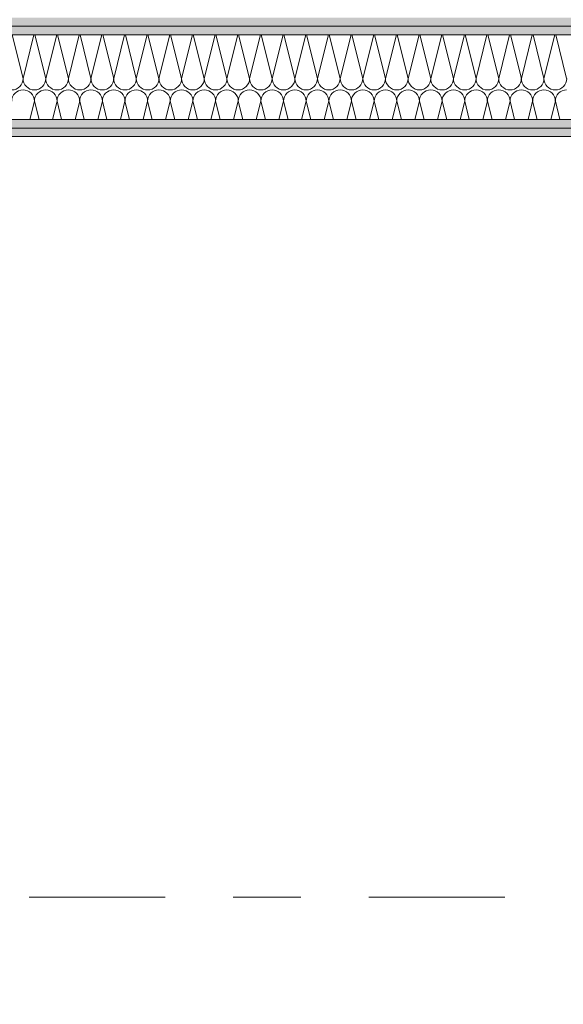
# Model space of a CAD drawing. Header units: metres. Extents: x -167 to 233, y -155 to 122.
# Tile 140 of 176: x 56.51 to 57.31, y 33.432 to 34.882. Entities that reach past the tile are written whole.
import ezdxf
from ezdxf.enums import TextEntityAlignment as Align

# ---------------------------------------------------------------- set-up
doc = ezdxf.new("R2010")
doc.units = ezdxf.units.M
doc.header["$MEASUREMENT"] = 0
doc.linetypes.add('Raster', pattern=[0.4, 0.2, -0.1, 0, -0.1])
for name, color, linetype in [('10 Wand außen', 7, 'Continuous'), ('90 Achsraster', 7, 'Continuous'), ('94 Genehmigungsplanung Bemaßung', 7, 'Continuous')]:
    doc.layers.add(name, color=color, linetype=linetype)
doc.styles.add('ERSTELLTER_STIL_1', font='arial.ttf')
doc.styles.add('ERSTELLTER_STIL_2', font='arial.ttf')
doc.dimstyles.new('ERSTELLTER_STIL__2', dxfattribs={"dimtxt": 0.25, "dimasz": 0.19, "dimexe": 0.18, "dimexo": 0.1, "dimgap": 0, "dimtad": 1, "dimzin": 0, "dimdsep": 46, "dimtxsty": 'ERSTELLTER_STIL_1', "dimblk": 'ARROWHEAD_6', "dimblk1": 'ARROWHEAD_6', "dimblk2": 'ARROWHEAD_6', "dimcen": 0.09, "dimclrd": 7, "dimclre": 7, "dimclrt": 7, "dimazin": 0, "dimtfac": 1, "dimtdec": 4, "dimtmove": 0, "dimatfit": 3, "dimfxl": 1, "dimtolj": 1, "dimtzin": 0, "dimarcsym": 0})
pattern_1 = [(0, (27236.132094, 33357.27905), (0, 0.075), [0, -0.075])]

# ---------------------------------------------------------------- blocks, each defined once
blk = doc.blocks.new('*X32', base_point=(27236.1321, 33357.279))
at = {"layer": '10 Wand außen', "color": 8, "linetype": 'Continuous', "lineweight": 18}
for p, q in [((56.4993, 34.8602), (56.5154, 34.7957)), ((56.5315, 34.8602), (56.5154, 34.7957)), ((56.5326, 34.8602), (56.5488, 34.7957)), ((56.5649, 34.8602), (56.5488, 34.7957)), ((56.566, 34.8602), (56.5821, 34.7957)), ((56.5982, 34.8602), (56.5821, 34.7957)), ((56.5993, 34.8602), (56.6154, 34.7957)), ((56.6315, 34.8602), (56.6154, 34.7957)), ((56.6326, 34.8602), (56.6488, 34.7957)), ((56.6649, 34.8602), (56.6488, 34.7957)), ((56.666, 34.8602), (56.6821, 34.7957)), ((56.6982, 34.8602), (56.6821, 34.7957)), ((56.6993, 34.8602), (56.7154, 34.7957)), ((56.7315, 34.8602), (56.7154, 34.7957)), ((56.7326, 34.8602), (56.7488, 34.7957)), ((56.7649, 34.8602), (56.7488, 34.7957)), ((56.766, 34.8602), (56.7821, 34.7957)), ((56.7982, 34.8602), (56.7821, 34.7957)), ((56.7993, 34.8602), (56.8154, 34.7957)), ((56.8315, 34.8602), (56.8154, 34.7957)), ((56.8326, 34.8602), (56.8488, 34.7957)), ((56.8649, 34.8602), (56.8488, 34.7957)), ((56.866, 34.8602), (56.8821, 34.7957)), ((56.8982, 34.8602), (56.8821, 34.7957)), ((56.8993, 34.8602), (56.9154, 34.7957)), ((56.9315, 34.8602), (56.9154, 34.7957)), ((56.9326, 34.8602), (56.9488, 34.7957)), ((56.9649, 34.8602), (56.9488, 34.7957)), ((56.966, 34.8602), (56.9821, 34.7957)), ((56.9982, 34.8602), (56.9821, 34.7957)), ((56.9993, 34.8602), (57.0154, 34.7957)), ((57.0315, 34.8602), (57.0154, 34.7957)), ((57.0326, 34.8602), (57.0488, 34.7957)), ((57.0649, 34.8602), (57.0488, 34.7957)), ((57.066, 34.8602), (57.0821, 34.7957)), ((57.0982, 34.8602), (57.0821, 34.7957)), ((57.0993, 34.8602), (57.1154, 34.7957)), ((57.1315, 34.8602), (57.1154, 34.7957)), ((57.1326, 34.8602), (57.1488, 34.7957)), ((57.1649, 34.8602), (57.1488, 34.7957)), ((57.166, 34.8602), (57.1821, 34.7957)), ((57.1982, 34.8602), (57.1821, 34.7957)), ((57.1993, 34.8602), (57.2154, 34.7957)), ((57.2315, 34.8602), (57.2154, 34.7957)), ((57.2326, 34.8602), (57.2488, 34.7957)), ((57.2649, 34.8602), (57.2488, 34.7957)), ((57.266, 34.8602), (57.2821, 34.7957)), ((57.2982, 34.8602), (57.2821, 34.7957)), ((57.2993, 34.8602), (57.3154, 34.7957)), ((56.5321, 34.7624), (56.5253, 34.7352)), ((56.5321, 34.7624), (56.5389, 34.7352)), ((56.5654, 34.7624), (56.5586, 34.7352)), ((56.5654, 34.7624), (56.5722, 34.7352)), ((56.5988, 34.7624), (56.592, 34.7352)), ((56.5988, 34.7624), (56.6056, 34.7352)), ((56.6321, 34.7624), (56.6253, 34.7352)), ((56.6321, 34.7624), (56.6389, 34.7352)), ((56.6654, 34.7624), (56.6586, 34.7352)), ((56.6654, 34.7624), (56.6722, 34.7352)), ((56.6988, 34.7624), (56.692, 34.7352)), ((56.6988, 34.7624), (56.7056, 34.7352)), ((56.7321, 34.7624), (56.7253, 34.7352)), ((56.7321, 34.7624), (56.7389, 34.7352)), ((56.7654, 34.7624), (56.7586, 34.7352)), ((56.7654, 34.7624), (56.7722, 34.7352)), ((56.7988, 34.7624), (56.792, 34.7352)), ((56.7988, 34.7624), (56.8056, 34.7352)), ((56.8321, 34.7624), (56.8253, 34.7352)), ((56.8321, 34.7624), (56.8389, 34.7352)), ((56.8654, 34.7624), (56.8586, 34.7352)), ((56.8654, 34.7624), (56.8722, 34.7352)), ((56.8988, 34.7624), (56.892, 34.7352)), ((56.8988, 34.7624), (56.9056, 34.7352)), ((56.9321, 34.7624), (56.9253, 34.7352)), ((56.9321, 34.7624), (56.9389, 34.7352)), ((56.9654, 34.7624), (56.9586, 34.7352)), ((56.9654, 34.7624), (56.9722, 34.7352)), ((56.9988, 34.7624), (56.992, 34.7352)), ((56.9988, 34.7624), (57.0056, 34.7352)), ((57.0321, 34.7624), (57.0253, 34.7352)), ((57.0321, 34.7624), (57.0389, 34.7352)), ((57.0654, 34.7624), (57.0586, 34.7352)), ((57.0654, 34.7624), (57.0722, 34.7352)), ((57.0988, 34.7624), (57.092, 34.7352)), ((57.0988, 34.7624), (57.1056, 34.7352)), ((57.1321, 34.7624), (57.1253, 34.7352)), ((57.1321, 34.7624), (57.1389, 34.7352)), ((57.1654, 34.7624), (57.1586, 34.7352)), ((57.1654, 34.7624), (57.1722, 34.7352)), ((57.1988, 34.7624), (57.192, 34.7352)), ((57.1988, 34.7624), (57.2056, 34.7352)), ((57.2321, 34.7624), (57.2253, 34.7352)), ((57.2321, 34.7624), (57.2389, 34.7352)), ((57.2654, 34.7624), (57.2586, 34.7352)), ((57.2654, 34.7624), (57.2722, 34.7352)), ((57.2988, 34.7624), (57.292, 34.7352)), ((57.2988, 34.7624), (57.3056, 34.7352))]:
    blk.add_line(p, q, dxfattribs=at)
for centre, start, end in [((56.4988, 34.7957), 270, 0), ((56.5321, 34.7957), 180, 270), ((56.5321, 34.7957), 270, 0), ((56.5654, 34.7957), 180, 270), ((56.5654, 34.7957), 270, 0), ((56.5988, 34.7957), 180, 270), ((56.5988, 34.7957), 270, 0), ((56.6321, 34.7957), 180, 270), ((56.6321, 34.7957), 270, 0), ((56.6654, 34.7957), 180, 270), ((56.6654, 34.7957), 270, 0), ((56.6988, 34.7957), 180, 270), ((56.6988, 34.7957), 270, 0), ((56.7321, 34.7957), 180, 270), ((56.7321, 34.7957), 270, 0), ((56.7654, 34.7957), 180, 270), ((56.7654, 34.7957), 270, 0), ((56.7988, 34.7957), 180, 270), ((56.7988, 34.7957), 270, 0), ((56.8321, 34.7957), 180, 270), ((56.8321, 34.7957), 270, 0), ((56.8654, 34.7957), 180, 270), ((56.8654, 34.7957), 270, 0), ((56.8988, 34.7957), 180, 270), ((56.8988, 34.7957), 270, 0), ((56.9321, 34.7957), 180, 270), ((56.9321, 34.7957), 270, 0), ((56.9654, 34.7957), 180, 270), ((56.9654, 34.7957), 270, 0), ((56.9988, 34.7957), 180, 270), ((56.9988, 34.7957), 270, 0), ((57.0321, 34.7957), 180, 270), ((57.0321, 34.7957), 270, 0), ((57.0654, 34.7957), 180, 270), ((57.0654, 34.7957), 270, 0), ((57.0988, 34.7957), 180, 270), ((57.0988, 34.7957), 270, 0), ((57.1321, 34.7957), 180, 270), ((57.1321, 34.7957), 270, 0), ((57.1654, 34.7957), 180, 270), ((57.1654, 34.7957), 270, 0), ((57.1988, 34.7957), 180, 270), ((57.1988, 34.7957), 270, 0), ((57.2321, 34.7957), 180, 270), ((57.2321, 34.7957), 270, 0), ((57.2654, 34.7957), 180, 270), ((57.2654, 34.7957), 270, 0), ((57.2988, 34.7957), 180, 270), ((57.2988, 34.7957), 270, 0), ((56.5154, 34.7624), 90, 180), ((56.5154, 34.7624), 0, 90), ((56.5488, 34.7624), 90, 180), ((56.5488, 34.7624), 0, 90), ((56.5821, 34.7624), 90, 180), ((56.5821, 34.7624), 0, 90), ((56.6154, 34.7624), 90, 180), ((56.6154, 34.7624), 0, 90), ((56.6488, 34.7624), 90, 180), ((56.6488, 34.7624), 0, 90), ((56.6821, 34.7624), 90, 180), ((56.6821, 34.7624), 0, 90), ((56.7154, 34.7624), 90, 180), ((56.7154, 34.7624), 0, 90), ((56.7488, 34.7624), 90, 180), ((56.7488, 34.7624), 0, 90), ((56.7821, 34.7624), 90, 180), ((56.7821, 34.7624), 0, 90), ((56.8154, 34.7624), 90, 180), ((56.8154, 34.7624), 0, 90), ((56.8488, 34.7624), 90, 180), ((56.8488, 34.7624), 0, 90), ((56.8821, 34.7624), 90, 180), ((56.8821, 34.7624), 0, 90), ((56.9154, 34.7624), 90, 180), ((56.9154, 34.7624), 0, 90), ((56.9488, 34.7624), 90, 180), ((56.9488, 34.7624), 0, 90), ((56.9821, 34.7624), 90, 180), ((56.9821, 34.7624), 0, 90), ((57.0154, 34.7624), 90, 180), ((57.0154, 34.7624), 0, 90), ((57.0488, 34.7624), 90, 180), ((57.0488, 34.7624), 0, 90), ((57.0821, 34.7624), 90, 180), ((57.0821, 34.7624), 0, 90), ((57.1154, 34.7624), 90, 180), ((57.1154, 34.7624), 0, 90), ((57.1488, 34.7624), 90, 180), ((57.1488, 34.7624), 0, 90), ((57.1821, 34.7624), 90, 180), ((57.1821, 34.7624), 0, 90), ((57.2154, 34.7624), 90, 180), ((57.2154, 34.7624), 0, 90), ((57.2488, 34.7624), 90, 180), ((57.2488, 34.7624), 0, 90), ((57.2821, 34.7624), 90, 180), ((57.2821, 34.7624), 0, 90), ((57.3154, 34.7624), 90, 180)]:
    blk.add_arc(centre, 0.0167, start, end, dxfattribs=at)
blk = doc.blocks.new('Standard-Rastermarker_139')
at = {"layer": '90 Achsraster', "color": 14, "linetype": 'Raster', "lineweight": 18, "true_color": 0xa80000}
blk.add_line((1, 0), (45.4427, 0), dxfattribs=at)
at = {"layer": '90 Achsraster', "color": 14, "lineweight": 18, "true_color": 0xa80000, "style": 'ERSTELLTER_STIL_2'}
for tag, p in [('AC_MarkerText_1_0', (-0.35, 0.15)), ('AC_MarkerText_1_1', (46.7927, 0.15))]:
    blk.add_attdef(tag, text='', height=0.3, dxfattribs=at).set_placement(p, align=Align.TOP_CENTER)
blk = doc.blocks.new('*D249', base_point=(27236.1321, 33357.279))
at = {"layer": '94 Genehmigungsplanung Bemaßung', "color": 7, "linetype": 'Continuous', "lineweight": 13}
for p, q in [((54.7864, 43.7397), (54.5864, 43.9397)), ((54.8739, 43.8397), (54.4989, 43.8397)), ((54.6864, 28.1797), (54.6864, 43.8397)), ((54.5864, 28.2797), (54.7864, 28.0797)), ((54.8739, 28.1797), (54.4989, 28.1797)), ((54.6864, 28.0297), (54.6864, 28.1797))]:
    blk.add_line(p, q, dxfattribs=at)
at = {"layer": '94 Genehmigungsplanung Bemaßung', "color": 7, "lineweight": 13, "char_height": 0.25, "attachment_point": 7, "rotation": 90, "style": 'ERSTELLTER_STIL_1'}
for s, insert in [('\\A1;{\\pql;\\fArial|b0|i0|c0|p0;\\W1.000000;16}', (54.6364, 43.3583)), ('\\A1;{\\pql;\\fArial|b0|i0|c0|p0;\\W1.000000;15,66}', (54.6364, 35.39))]:
    blk.add_mtext(s, dxfattribs=dict(at, insert=insert))
blk = doc.blocks.new('ARROWHEAD_6')
at = {"color": 0, "linetype": 'Continuous', "lineweight": 0}
for p, q in [((-0.5, -0.5), (0.5, 0.5)), ((0, 0), (-1, 0))]:
    blk.add_line(p, q, dxfattribs=at)

msp = doc.modelspace()

# ---------------------------------------------------------------- hatches: boundary and pattern name
at = {"layer": '10 Wand außen', "linetype": 'Continuous', "lineweight": 13, "true_color": 0x000100}
h = msp.add_hatch(dxfattribs=at)
h.set_pattern_fill('Gipskarton_0001', color=98, style=0, pattern_type=2)
h.set_pattern_definition(pattern_1)
h.paths.add_polyline_path([(47.3811, 34.8727), (58.0025, 34.8727), (58.0025, 34.8852), (47.3811, 34.8852)])
h = msp.add_hatch(dxfattribs=at)
h.set_pattern_fill('Gipskarton_0001', color=98, style=0, pattern_type=2)
h.set_pattern_definition(pattern_1)
h.paths.add_polyline_path([(58.0025, 34.8727), (47.3811, 34.8727), (47.3811, 34.8602), (58.0025, 34.8602)])
h = msp.add_hatch(dxfattribs=at)
h.set_pattern_fill('Gipskarton_0001', color=98, style=0, pattern_type=2)
h.set_pattern_definition(pattern_1)
h.paths.add_polyline_path([(47.3811, 34.7227), (58.0025, 34.7227), (58.0025, 34.7352), (47.3811, 34.7352)])
h = msp.add_hatch(dxfattribs=at)
h.set_pattern_fill('Gipskarton_0001', color=98, style=0, pattern_type=2)
h.set_pattern_definition(pattern_1)
h.paths.add_polyline_path([(58.0025, 34.7227), (47.3811, 34.7227), (47.3811, 34.7102), (58.0025, 34.7102)])

# ---------------------------------------------------------------- linework, layer by layer
at = {"layer": '10 Wand außen', "color": 7, "linetype": 'Continuous', "lineweight": 13}
for p, q in [((58.0025, 34.8727), (47.3811, 34.8727)), ((58.0025, 34.8602), (47.3811, 34.8602)), ((47.3811, 34.7352), (58.0025, 34.7352)), ((47.3811, 34.7227), (58.0025, 34.7227))]:
    msp.add_line(p, q, dxfattribs=at)
at = {"layer": '10 Wand außen', "color": 7, "linetype": 'Continuous', "lineweight": 13, "flags": 128}
msp.add_lwpolyline([(47.6761, 34.7102), (58.0025, 34.7102)], dxfattribs=at)

# ---------------------------------------------------------------- block references
at = {"layer": '10 Wand außen', "color": 7, "lineweight": 35}
msp.add_blockref('*X32', (27236.1321, 33357.279), dxfattribs=at)
at = {"layer": '90 Achsraster', "color": 7, "linetype": 'Continuous', "lineweight": 18}
msp.add_blockref('Standard-Rastermarker_139', (13.5244, 33.5897), dxfattribs=at)

# ---------------------------------------------------------------- dimensions: what is measured, and where the dimension line sits
at = {"layer": '94 Genehmigungsplanung Bemaßung', "color": 7, "linetype": 'Continuous', "lineweight": 13}
dim = msp.add_linear_dim(base=(54.6864, 43.8397), p1=(58.1625, 28.1797), p2=(57.5025, 43.8397), angle=90, dimstyle='ERSTELLTER_STIL__2', dxfattribs=at)
dim.commit()
dim.dimension.update_dxf_attribs({"geometry": '*D249', "text_midpoint": (54.5114, 35.8088), "dimtype": 160, "text_rotation": 90})

doc.saveas('drawing.dxf')
